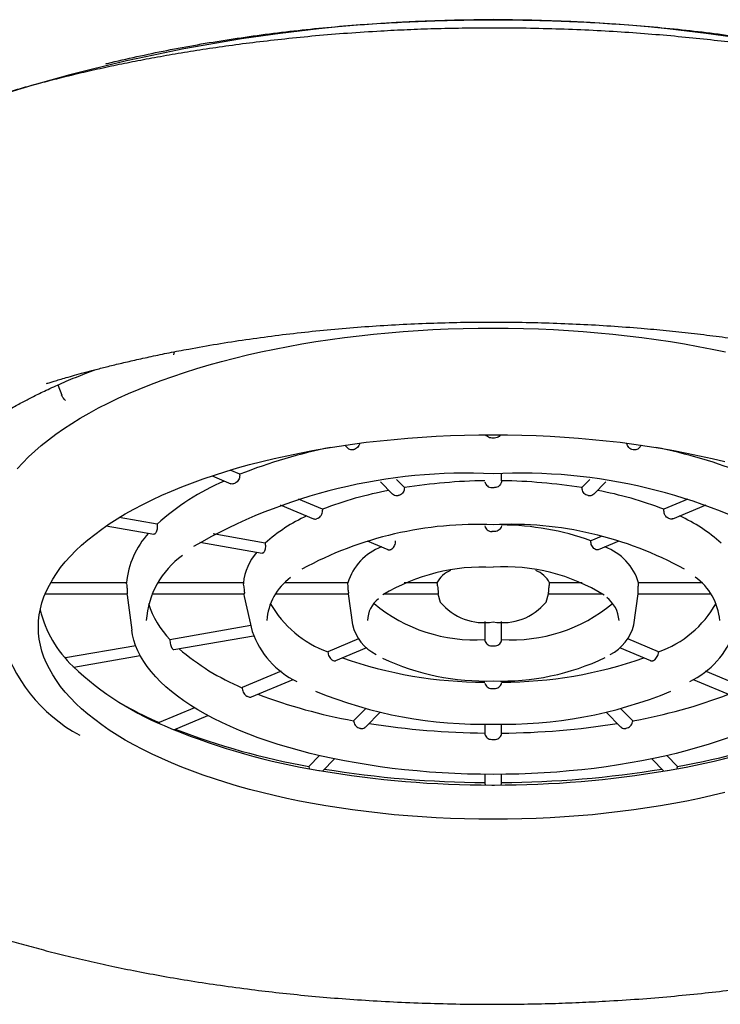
# Model space of a CAD drawing. Header units: millimetres. Extents: x 8 to 1191, y 12 to 1197.
# Tile 42 of 60: x 537 to 546, y 1109 to 1122. Entities that reach past the tile are written whole.
import ezdxf

# ---------------------------------------------------------------- set-up
doc = ezdxf.new("R2010")
doc.units = ezdxf.units.MM

msp = doc.modelspace()

# ---------------------------------------------------------------- linework, layer by layer
at = {"color": 7, "linetype": 'Continuous', "lineweight": 30}
for p, q in [((538.761, 1117.691), (538.772, 1117.736)), ((537.15, 1117.275), (537.204, 1117.134)), ((541.14, 1116.436), (541.181, 1116.394)), ((545.228, 1116.394), (545.269, 1116.436)), ((539.294, 1116.011), (539.554, 1115.9)), ((539.681, 1116.033), (539.545, 1116.09)), ((539.681, 1116.018), (539.681, 1116.033)), ((543.322, 1115.942), (543.322, 1116.039)), ((541.637, 1115.929), (541.805, 1115.758)), ((541.969, 1115.847), (541.86, 1115.959)), ((543.322, 1115.942), (543.319, 1115.928)), ((544.549, 1115.959), (544.439, 1115.847)), ((544.604, 1115.758), (544.772, 1115.929)), ((541.879, 1115.735), (541.884, 1115.736)), ((544.53, 1115.735), (544.525, 1115.736)), ((540.242, 1115.61), (540.707, 1115.413)), ((540.83, 1115.547), (540.497, 1115.688)), ((545.912, 1115.688), (545.579, 1115.547)), ((545.702, 1115.413), (546.167, 1115.61)), ((540.83, 1115.547), (540.83, 1115.532)), ((545.578, 1115.532), (545.579, 1115.547)), ((537.824, 1115.315), (538.483, 1115.2)), ((538.532, 1115.338), (538.004, 1115.431)), ((540.033, 1115.076), (539.308, 1115.203)), ((539.123, 1115.088), (539.99, 1114.936)), ((541.452, 1115.106), (541.738, 1114.985)), ((544.708, 1115.17), (544.563, 1115.109)), ((544.671, 1114.985), (544.957, 1115.106)), ((540.012, 1114.946), (540.009, 1114.943)), ((541.778, 1114.987), (541.782, 1114.988)), ((538.105, 1114.523), (537.048, 1114.523)), ((538.106, 1114.509), (538.105, 1114.523)), ((539.73, 1114.523), (538.541, 1114.523)), ((539.73, 1114.523), (539.732, 1114.509)), ((541.182, 1114.523), (540.308, 1114.523)), ((541.183, 1114.509), (541.182, 1114.523)), ((542.42, 1114.523), (541.967, 1114.523)), ((542.42, 1114.523), (542.424, 1114.509)), ((543.988, 1114.523), (543.985, 1114.509)), ((544.442, 1114.523), (543.988, 1114.523)), ((545.226, 1114.509), (545.227, 1114.523)), ((546.101, 1114.523), (545.227, 1114.523)), ((536.974, 1114.369), (538.114, 1114.369)), ((538.109, 1114.369), (538.112, 1114.35)), ((538.459, 1114.369), (539.746, 1114.369)), ((540.178, 1114.369), (541.19, 1114.369)), ((541.189, 1114.369), (541.247, 1113.942)), ((541.688, 1114.369), (542.437, 1114.369)), ((542.436, 1114.369), (542.469, 1114.256)), ((543.94, 1114.256), (543.973, 1114.369)), ((543.972, 1114.369), (544.721, 1114.369)), ((545.162, 1113.942), (545.22, 1114.369)), ((545.219, 1114.369), (546.231, 1114.369)), ((538.112, 1114.35), (538.177, 1113.868)), ((539.743, 1114.334), (539.853, 1113.847)), ((543.087, 1113.985), (543.087, 1113.736)), ((543.322, 1113.736), (543.322, 1113.985)), ((539.834, 1113.931), (538.708, 1113.733)), ((538.765, 1113.596), (539.869, 1113.789)), ((541.332, 1113.744), (540.906, 1113.563)), ((543.087, 1113.736), (543.09, 1113.722)), ((543.319, 1113.722), (543.322, 1113.736)), ((545.503, 1113.563), (545.077, 1113.744)), ((538.233, 1113.65), (537.254, 1113.479)), ((538.746, 1113.606), (538.748, 1113.604)), ((541.018, 1113.442), (541.446, 1113.623)), ((544.963, 1113.623), (545.391, 1113.442)), ((537.371, 1113.352), (538.296, 1113.514)), ((540.254, 1113.297), (539.711, 1113.067)), ((546.698, 1113.067), (546.155, 1113.297)), ((539.844, 1112.937), (540.422, 1113.182)), ((543.322, 1113.143), (543.322, 1113.162)), ((545.987, 1113.182), (546.565, 1112.937)), ((539.711, 1113.067), (539.713, 1113.053)), ((539.049, 1112.787), (538.561, 1112.581)), ((541.427, 1112.774), (541.263, 1112.607)), ((541.432, 1112.522), (541.631, 1112.725)), ((544.778, 1112.725), (544.977, 1112.522)), ((545.146, 1112.607), (544.982, 1112.774)), ((538.561, 1112.581), (538.563, 1112.572)), ((538.765, 1112.482), (539.234, 1112.68)), ((541.361, 1112.501), (541.355, 1112.502)), ((543.087, 1112.56), (543.087, 1112.435)), ((543.322, 1112.435), (543.322, 1112.56)), ((545.048, 1112.501), (545.054, 1112.502)), ((543.087, 1112.435), (543.09, 1112.422)), ((543.319, 1112.422), (543.322, 1112.435)), ((540.788, 1112.122), (540.641, 1111.972)), ((540.83, 1111.908), (540.996, 1112.077)), ((545.413, 1112.077), (545.579, 1111.908)), ((545.767, 1111.972), (545.62, 1112.122)), ((540.641, 1111.972), (540.647, 1111.941)), ((543.087, 1111.862), (543.087, 1111.748)), ((543.322, 1111.748), (543.322, 1111.862)), ((543.087, 1111.748), (543.09, 1111.735)), ((543.09, 1111.735), (543.098, 1111.713)), ((543.319, 1111.735), (543.322, 1111.748))]:
    msp.add_line(p, q, dxfattribs=at)
at = {"color": 7, "linetype": 'Continuous', "lineweight": 30, "flags": 128}
for points in [[(536.586, 1116.108), (536.661, 1116.191), (536.742, 1116.273), (536.828, 1116.354), (536.92, 1116.434), (537.018, 1116.512), (537.121, 1116.589), (537.229, 1116.665), (537.343, 1116.74), (537.462, 1116.813), (537.586, 1116.884), (537.715, 1116.954), (537.849, 1117.022), (537.988, 1117.089), (538.131, 1117.154), (538.279, 1117.217), (538.431, 1117.278), (538.587, 1117.337), (538.748, 1117.394), (538.912, 1117.449), (539.081, 1117.502), (539.252, 1117.553), (539.428, 1117.601), (539.607, 1117.648), (539.788, 1117.692), (539.973, 1117.734), (540.161, 1117.773), (540.352, 1117.81), (540.545, 1117.845), (540.74, 1117.877), (540.938, 1117.907), (541.137, 1117.934), (541.339, 1117.959), (541.542, 1117.981), (541.747, 1118.001), (541.952, 1118.018), (542.159, 1118.032), (542.367, 1118.044), (542.576, 1118.053), (542.785, 1118.06), (542.995, 1118.064), (543.204, 1118.065)], [(543.204, 1118.065), (543.414, 1118.064), (543.624, 1118.06), (543.833, 1118.053), (544.042, 1118.044), (544.25, 1118.032), (544.457, 1118.018), (544.662, 1118.001), (544.867, 1117.981), (545.07, 1117.959), (545.271, 1117.934), (545.471, 1117.907), (545.669, 1117.877), (545.864, 1117.845), (546.057, 1117.81), (546.248, 1117.773), (546.436, 1117.734)], [(543.204, 1111.237), (543.006, 1111.238), (542.807, 1111.242), (542.609, 1111.248), (542.412, 1111.258), (542.215, 1111.27), (542.019, 1111.284), (541.825, 1111.301), (541.632, 1111.321), (541.44, 1111.343), (541.25, 1111.367), (541.062, 1111.395), (540.876, 1111.424), (540.693, 1111.456), (540.511, 1111.491), (540.333, 1111.528), (540.157, 1111.567), (539.985, 1111.609), (539.815, 1111.653), (539.649, 1111.699), (539.487, 1111.747), (539.328, 1111.798), (539.173, 1111.85), (539.022, 1111.905), (538.875, 1111.961), (538.732, 1112.02), (538.594, 1112.08), (538.46, 1112.142), (538.331, 1112.206), (538.207, 1112.271), (538.087, 1112.338), (537.973, 1112.407), (537.864, 1112.477), (537.76, 1112.549), (537.662, 1112.622), (537.569, 1112.696), (537.481, 1112.772), (537.4, 1112.848), (537.324, 1112.926), (537.253, 1113.004), (537.189, 1113.084), (537.131, 1113.164), (537.078, 1113.245), (537.032, 1113.327), (536.992, 1113.409), (536.957, 1113.492), (536.929, 1113.575), (536.908, 1113.658), (536.892, 1113.742), (536.883, 1113.826), (536.879, 1113.91), (536.883, 1113.994), (536.892, 1114.078), (536.908, 1114.161), (536.929, 1114.245), (536.957, 1114.328), (536.992, 1114.411), (537.032, 1114.493), (537.078, 1114.574), (537.131, 1114.655), (537.189, 1114.736), (537.253, 1114.815), (537.324, 1114.894), (537.4, 1114.971), (537.481, 1115.048), (537.569, 1115.123), (537.662, 1115.197), (537.76, 1115.27), (537.864, 1115.342), (537.973, 1115.412), (538.087, 1115.481), (538.207, 1115.548), (538.331, 1115.614), (538.46, 1115.677), (538.594, 1115.74), (538.732, 1115.8), (538.875, 1115.858), (539.022, 1115.915), (539.173, 1115.969), (539.328, 1116.022), (539.487, 1116.072), (539.649, 1116.121), (539.815, 1116.167), (539.985, 1116.21), (540.157, 1116.252), (540.333, 1116.291), (540.511, 1116.328), (540.693, 1116.363), (540.876, 1116.395), (541.062, 1116.425), (541.25, 1116.452), (541.44, 1116.477), (541.632, 1116.499), (541.825, 1116.518), (542.019, 1116.535), (542.215, 1116.55), (542.412, 1116.562), (542.609, 1116.571), (542.807, 1116.577), (543.006, 1116.581), (543.204, 1116.583), (543.403, 1116.581), (543.602, 1116.577), (543.8, 1116.571), (543.997, 1116.562), (544.194, 1116.55), (544.39, 1116.535), (544.584, 1116.518), (544.777, 1116.499), (544.969, 1116.477), (545.159, 1116.452), (545.347, 1116.425), (545.533, 1116.395), (545.716, 1116.363), (545.898, 1116.328), (546.076, 1116.291), (546.252, 1116.252), (546.424, 1116.21)], [(541.26, 1116.373), (541.259, 1116.373), (541.258, 1116.373), (541.258, 1116.373), (541.257, 1116.373), (541.256, 1116.372), (541.256, 1116.372), (541.255, 1116.372), (541.254, 1116.372)], [(545.155, 1116.372), (545.154, 1116.372), (545.153, 1116.372), (545.153, 1116.372), (545.152, 1116.373), (545.151, 1116.373), (545.151, 1116.373), (545.15, 1116.373), (545.149, 1116.373)], [(539.736, 1114.369), (539.737, 1114.363), (539.743, 1114.334)], [(543.204, 1111.861), (543.027, 1111.862), (542.849, 1111.866), (542.672, 1111.873), (542.496, 1111.882), (542.32, 1111.894), (542.146, 1111.909), (541.973, 1111.926), (541.801, 1111.945), (541.631, 1111.968), (541.464, 1111.992), (541.298, 1112.02), (541.135, 1112.049), (540.974, 1112.081), (540.816, 1112.116), (540.661, 1112.152), (540.509, 1112.192), (540.361, 1112.233), (540.216, 1112.276), (540.075, 1112.322), (539.937, 1112.37), (539.804, 1112.42), (539.675, 1112.471), (539.551, 1112.525), (539.431, 1112.58), (539.315, 1112.637), (539.205, 1112.696), (539.099, 1112.757), (538.999, 1112.819), (538.904, 1112.882), (538.814, 1112.947), (538.73, 1113.013), (538.651, 1113.08), (538.578, 1113.149), (538.511, 1113.218), (538.449, 1113.289), (538.394, 1113.36), (538.344, 1113.432), (538.301, 1113.505), (538.263, 1113.579), (538.232, 1113.653), (538.207, 1113.727), (538.188, 1113.802), (538.177, 1113.868)], [(546.472, 1112.37), (546.334, 1112.322), (546.193, 1112.276), (546.048, 1112.233), (545.9, 1112.192), (545.748, 1112.152), (545.593, 1112.116), (545.435, 1112.081), (545.274, 1112.049), (545.111, 1112.02), (544.945, 1111.992), (544.778, 1111.968), (544.608, 1111.945), (544.436, 1111.926), (544.263, 1111.909), (544.089, 1111.894), (543.913, 1111.882), (543.737, 1111.873), (543.56, 1111.866), (543.382, 1111.862), (543.204, 1111.861)], [(540.781, 1111.916), (540.782, 1111.916), (540.783, 1111.916), (540.783, 1111.916), (540.784, 1111.916), (540.785, 1111.916), (540.785, 1111.916), (540.786, 1111.916), (540.787, 1111.915)], [(545.622, 1111.915), (545.623, 1111.916), (545.624, 1111.916), (545.624, 1111.916), (545.625, 1111.916), (545.626, 1111.916), (545.626, 1111.916), (545.627, 1111.916), (545.628, 1111.916)], [(546.424, 1111.609), (546.252, 1111.567), (546.076, 1111.528), (545.898, 1111.491), (545.716, 1111.456), (545.533, 1111.424), (545.347, 1111.395), (545.159, 1111.367), (544.969, 1111.343), (544.777, 1111.321), (544.584, 1111.301), (544.39, 1111.284), (544.194, 1111.27), (543.997, 1111.258), (543.8, 1111.248), (543.602, 1111.242), (543.403, 1111.238), (543.204, 1111.237)]]:
    msp.add_lwpolyline(points, dxfattribs=at)
at = {"color": 7, "linetype": 'Continuous', "lineweight": 30}
for centre, radius, start, end in [((543.205, 1099.409), 22.943, 68.3004, 111.7043), ((543.204, 1104.494), 12.042, 89.9226, 90.0774), ((542.427, 1109.072), 7.483, 101.4183, 111.5288), ((543.969, 1109.028), 7.529, 68.5022, 78.5507), ((542.837, 1108.46), 7.588, 87.2268, 120.0463), ((543.575, 1108.444), 7.605, 60.3483, 92.793), ((540.792, 1112.856), 3.357, 113.3164, 132.314), ((541.727, 1110.888), 5.448, 112.7784, 113.0412), ((543.186, 1108.158), 7.785, 90.7263, 98.9886), ((543.223, 1108.158), 7.785, 81.0114, 89.2737), ((542.723, 1110.631), 5.267, 100.5932, 111.0614), ((543.204, 1107.666), 8.18, 89.886, 90.114), ((543.686, 1110.631), 5.267, 68.9386, 79.4068), ((541.547, 1113.383), 2.271, 114.2907, 131.815), ((544.862, 1113.383), 2.271, 48.185, 65.7093), ((542.991, 1110.219), 5.117, 87.6057, 118.5572), ((542.201, 1112.01), 3.701, 112.7164, 113.1032), ((543.441, 1110.32), 5.017, 61.111, 92.7075), ((543.284, 1111.497), 3.832, 70.5074, 89.4364), ((544.208, 1112.01), 3.701, 66.8968, 67.2836), ((539.271, 1114.416), 1.172, 137.1693, 174.7396), ((539.908, 1113.831), 1.968, 135.5297, 135.6211), ((543.204, 1110.471), 4.766, 89.8043, 90.1957), ((539.613, 1113.908), 1.237, 126.2678, 175.74), ((540.514, 1114.435), 0.789, 139.3901, 173.6157), ((541.922, 1114.299), 0.773, 110.5625, 163.143), ((543.789, 1113.001), 2.156, 67.0316, 67.1487), ((544.487, 1114.299), 0.773, 16.857, 69.4375), ((543.059, 1112.061), 2.682, 86.8963, 121.1637), ((542.732, 1114.371), 0.346, 110.1252, 153.989), ((543.371, 1112.153), 2.593, 57.9616, 93.6759), ((543.657, 1114.348), 0.375, 27.7869, 68.0988), ((540.861, 1113.94), 0.809, 125.867, 175.755), ((545.543, 1113.939), 0.814, 4.3242, 54.8633), ((539.024, 1114.385), 0.909, 179.5664, 180.4336), ((540.365, 1114.385), 0.617, 179.3618, 180.6382), ((541.55, 1114.385), 0.36, 178.9046, 181.0954), ((542.574, 1114.385), 0.137, 177.1252, 182.8748), ((543.835, 1114.385), 0.137, 357.1252, 2.8748), ((544.859, 1114.385), 0.36, 358.9046, 1.0954), ((539.612, 1114.605), 1.255, 197.0304, 223.9383), ((541.415, 1114.983), 1.508, 209.637, 250.2419), ((541.874, 1113.978), 0.42, 129.4389, 176.9388), ((542.945, 1115.916), 2.185, 230.215, 273.7363), ((543.074, 1114.753), 0.783, 219.4013, 279.5885), ((543.335, 1114.753), 0.783, 260.4115, 320.5987), ((543.464, 1115.916), 2.185, 266.2637, 309.785), ((544.518, 1113.972), 0.438, 3.7674, 52.7688), ((545.007, 1114.966), 1.488, 289.4718, 330.6492), ((538.469, 1114.532), 1.611, 193.8064, 226.4862), ((540.997, 1114.241), 1.209, 199.0092, 244.3305), ((541.865, 1114.096), 0.637, 193.9562, 242.8899), ((544.541, 1114.097), 0.64, 296.7659, 345.9987), ((545.427, 1114.228), 1.191, 295.3662, 341.3507), ((538.516, 1114.372), 2.236, 195.2401, 241.6278), ((540.989, 1116.113), 3.304, 229.3099, 247.235), ((543.204, 1117.787), 4.141, 269.7748, 270.2252), ((542.29, 1116.55), 3.372, 247.0528, 247.1276), ((543.09, 1119.147), 6.004, 250.7205, 269.9683), ((543.102, 1116.576), 3.417, 245.166, 271.7167), ((543.316, 1116.517), 3.359, 268.0975, 295.5291), ((543.318, 1119.147), 6.004, 270.0317, 289.2795), ((544.119, 1116.55), 3.372, 292.8724, 292.9472), ((539.108, 1115.074), 2.446, 224.3878, 224.4613), ((540.255, 1116.423), 4.212, 226.6211, 248.6339), ((543.06, 1118.691), 6.133, 247.6883, 271.352), ((543.204, 1120.508), 7.453, 269.8749, 270.1251), ((543.349, 1118.691), 6.133, 268.6481, 292.3102), ((541.803, 1117.701), 5.165, 246.9516, 247.2288), ((542.565, 1119.902), 7.41, 249.1873, 259.882), ((543.857, 1119.855), 7.363, 280.0831, 290.8476), ((540.889, 1117.924), 5.828, 241.3685, 246.4554), ((541.368, 1118.732), 6.77, 246.9845, 247.1959), ((542.343, 1121.364), 9.576, 247.9187, 260.6122), ((542.358, 1121.746), 9.923, 248.8792, 260.0376), ((543.181, 1123.254), 10.819, 260.9494, 269.505), ((543.23, 1123.231), 10.797, 270.4861, 279.0596), ((544.066, 1121.364), 9.576, 279.3878, 292.0813), ((544.094, 1121.589), 9.762, 279.8696, 291.2135), ((543.204, 1123.763), 11.417, 269.9183, 270.0817), ((543.173, 1125.845), 14.132, 260.2767, 270.0599), ((543.175, 1126.226), 14.478, 260.7856, 269.6524), ((543.236, 1125.845), 14.132, 269.9401, 279.7233), ((543.24, 1126.149), 14.401, 270.324, 279.238), ((543.204, 1126.679), 14.966, 269.9377, 270.0623)]:
    msp.add_arc(centre, radius, start, end, dxfattribs=at)
for points, knots in [([(537.815, 1121.737), (537.824, 1121.74), (537.965, 1121.776), (538.248, 1121.839), (538.664, 1121.927), (539.092, 1122.006), (539.53, 1122.078), (539.978, 1122.142), (540.432, 1122.198), (540.892, 1122.245), (541.353, 1122.284), (541.815, 1122.313), (542.277, 1122.334), (542.74, 1122.347), (543.207, 1122.351), (543.677, 1122.347), (544.149, 1122.334), (544.619, 1122.312), (545.087, 1122.281), (545.548, 1122.242), (546.001, 1122.195), (546.447, 1122.14), (546.887, 1122.077), (547.322, 1122.005), (547.753, 1121.925), (548.176, 1121.836), (548.457, 1121.773), (548.594, 1121.738), (548.597, 1121.737)], [0, 0, 0, 0, 0.002809, 0.0439212, 0.0850335, 0.1261458, 0.1680054, 0.2098651, 0.2517247, 0.2935843, 0.335444, 0.3765562, 0.4176685, 0.4587808, 0.499893, 0.5417527, 0.5836123, 0.625472, 0.6673316, 0.7091912, 0.7503035, 0.7914158, 0.832528, 0.8736403, 0.9154999, 0.9573596, 0.9992192, 1, 1, 1, 1]), ([(555.204, 1116.991), (555.204, 1117.008), (555.204, 1117.043), (555.202, 1117.095), (555.199, 1117.15), (555.194, 1117.21), (555.188, 1117.27), (555.181, 1117.329), (555.171, 1117.389), (555.161, 1117.449), (555.149, 1117.506), (555.137, 1117.559), (555.123, 1117.613), (555.107, 1117.672), (555.088, 1117.736), (555.065, 1117.805), (555.037, 1117.881), (555.005, 1117.962), (554.97, 1118.043), (554.931, 1118.127), (554.888, 1118.21), (554.841, 1118.296), (554.792, 1118.38), (554.743, 1118.458), (554.695, 1118.53), (554.651, 1118.593), (554.608, 1118.652), (554.567, 1118.705), (554.53, 1118.753), (554.496, 1118.795), (554.465, 1118.832), (554.435, 1118.868), (554.403, 1118.905), (554.367, 1118.945), (554.33, 1118.986), (554.291, 1119.029), (554.247, 1119.074), (554.196, 1119.126), (554.136, 1119.185), (554.078, 1119.24), (554.023, 1119.291), (553.975, 1119.335), (553.929, 1119.375), (553.885, 1119.413), (553.847, 1119.445), (553.815, 1119.472), (553.791, 1119.491), (553.77, 1119.509), (553.742, 1119.531), (553.704, 1119.561), (553.654, 1119.601), (553.558, 1119.674), (553.417, 1119.777), (553.237, 1119.899), (553.06, 1120.013), (552.883, 1120.121), (552.695, 1120.23), (552.534, 1120.318), (552.406, 1120.385), (552.316, 1120.431), (552.223, 1120.477), (552.128, 1120.523), (552.04, 1120.565), (551.962, 1120.602), (551.898, 1120.631), (551.843, 1120.656), (551.797, 1120.676), (551.76, 1120.693), (551.729, 1120.706), (551.701, 1120.718), (551.668, 1120.732), (551.627, 1120.75), (551.575, 1120.772), (551.513, 1120.798), (551.435, 1120.83), (551.343, 1120.867), (551.241, 1120.907), (551.137, 1120.947), (550.945, 1121.02), (550.662, 1121.12), (550.318, 1121.233), (550.01, 1121.327), (549.736, 1121.406), (549.452, 1121.483), (549.152, 1121.559), (548.836, 1121.634), (548.504, 1121.707), (548.158, 1121.777), (547.791, 1121.846), (547.402, 1121.911), (546.993, 1121.974), (546.583, 1122.029), (546.176, 1122.076), (545.774, 1122.117), (545.357, 1122.153), (544.924, 1122.184), (544.477, 1122.208), (544.015, 1122.225), (543.574, 1122.234), (543.159, 1122.236), (542.773, 1122.233), (542.389, 1122.225), (542.013, 1122.211), (541.61, 1122.191), (541.185, 1122.163), (540.739, 1122.127), (540.316, 1122.085), (539.914, 1122.039), (539.534, 1121.99), (539.172, 1121.937), (538.827, 1121.882), (538.5, 1121.824), (538.19, 1121.765), (537.887, 1121.703), (537.59, 1121.638), (537.303, 1121.57), (537.036, 1121.503), (536.788, 1121.438), (536.555, 1121.372), (536.329, 1121.306), (536.099, 1121.235), (535.862, 1121.158), (535.619, 1121.075), (535.418, 1121.002), (535.26, 1120.943), (535.149, 1120.9), (535.048, 1120.86), (534.962, 1120.825), (534.896, 1120.798), (534.847, 1120.778), (534.809, 1120.762), (534.768, 1120.744), (534.718, 1120.723), (534.661, 1120.698), (534.595, 1120.669), (534.518, 1120.634), (534.43, 1120.594), (534.334, 1120.549), (534.236, 1120.501), (534.138, 1120.453), (534.016, 1120.391), (533.871, 1120.315), (533.705, 1120.224), (533.543, 1120.131), (533.386, 1120.036), (533.241, 1119.944), (533.11, 1119.858), (532.994, 1119.777), (532.901, 1119.711), (532.83, 1119.657), (532.778, 1119.618), (532.733, 1119.583), (532.699, 1119.556), (532.674, 1119.537), (532.654, 1119.521), (532.632, 1119.503), (532.606, 1119.481), (532.569, 1119.451), (532.523, 1119.412), (532.465, 1119.362), (532.362, 1119.27), (532.219, 1119.135), (532.084, 1118.994), (531.988, 1118.885), (531.928, 1118.814), (531.874, 1118.748), (531.826, 1118.684), (531.781, 1118.624), (531.737, 1118.563), (531.694, 1118.5), (531.65, 1118.432), (531.605, 1118.359), (531.557, 1118.277), (531.509, 1118.188), (531.463, 1118.095), (531.422, 1118.006), (531.387, 1117.92), (531.354, 1117.835), (531.331, 1117.767), (531.315, 1117.717), (531.306, 1117.685), (531.297, 1117.655), (531.289, 1117.627), (531.283, 1117.601), (531.276, 1117.576), (531.27, 1117.551), (531.263, 1117.519), (531.254, 1117.477), (531.243, 1117.423), (531.232, 1117.357), (531.222, 1117.281), (531.213, 1117.194), (531.206, 1117.1), (531.205, 1117.035), (531.205, 1117.002)], [0, 0, 0, 0, 0.002334, 0.005026, 0.008079, 0.011495, 0.015255, 0.018882, 0.02218, 0.026179, 0.029558, 0.032508, 0.035614, 0.038985, 0.042625, 0.046664, 0.051105, 0.05595, 0.060892, 0.065509, 0.07081, 0.075898, 0.081018, 0.086171, 0.090242, 0.09426, 0.097948, 0.101278, 0.104306, 0.106962, 0.109247, 0.1114, 0.113767, 0.116352, 0.119154, 0.121705, 0.124692, 0.128116, 0.131977, 0.136274, 0.139181, 0.142238, 0.145046, 0.147449, 0.149892, 0.1517, 0.152874, 0.153942, 0.155309, 0.15755, 0.160303, 0.163567, 0.173043, 0.182251, 0.190385, 0.198372, 0.206722, 0.215527, 0.219177, 0.222899, 0.226695, 0.230563, 0.234402, 0.237249, 0.23974, 0.241873, 0.243648, 0.245067, 0.246129, 0.247116, 0.248304, 0.249869, 0.251811, 0.254131, 0.256828, 0.260471, 0.26424, 0.267982, 0.2717, 0.284771, 0.297522, 0.306434, 0.315183, 0.324041, 0.333405, 0.343278, 0.353098, 0.363373, 0.374106, 0.385295, 0.396941, 0.409043, 0.41978, 0.430853, 0.442262, 0.454006, 0.466086, 0.478502, 0.491254, 0.501487, 0.511919, 0.522266, 0.532373, 0.54224, 0.554798, 0.566946, 0.578682, 0.589719, 0.600366, 0.610623, 0.620491, 0.629968, 0.639056, 0.647754, 0.657033, 0.665823, 0.674124, 0.681936, 0.689259, 0.696494, 0.704014, 0.71203, 0.720346, 0.728963, 0.73313, 0.737263, 0.740943, 0.744125, 0.746808, 0.748281, 0.749579, 0.751099, 0.752954, 0.755143, 0.757668, 0.760527, 0.764059, 0.767951, 0.771909, 0.775877, 0.779856, 0.78699, 0.794159, 0.801363, 0.808603, 0.815708, 0.821937, 0.827772, 0.833212, 0.836233, 0.839113, 0.841599, 0.843549, 0.844722, 0.845668, 0.846871, 0.848383, 0.850205, 0.853058, 0.856442, 0.860346, 0.871741, 0.883415, 0.888078, 0.892728, 0.896982, 0.900769, 0.904668, 0.908332, 0.912217, 0.916338, 0.920771, 0.925525, 0.931282, 0.936894, 0.942188, 0.947173, 0.952101, 0.957094, 0.958982, 0.960813, 0.962542, 0.964169, 0.965693, 0.967115, 0.968472, 0.97018, 0.972703, 0.975835, 0.979576, 0.983925, 0.988884, 0.994452, 1, 1, 1, 1]), ([(536.993, 1117.294), (537, 1117.296), (537.016, 1117.301), (537.051, 1117.312), (537.105, 1117.328), (537.18, 1117.351), (537.273, 1117.378), (537.387, 1117.41), (537.518, 1117.447), (537.667, 1117.486), (537.834, 1117.529), (538.02, 1117.574), (538.226, 1117.622), (538.454, 1117.672), (538.703, 1117.724), (539.008, 1117.782), (539.363, 1117.844), (539.764, 1117.906), (540.171, 1117.962), (540.583, 1118.01), (541, 1118.051), (541.42, 1118.086), (541.844, 1118.113), (542.27, 1118.132), (542.698, 1118.145), (543.127, 1118.15), (543.556, 1118.147), (543.985, 1118.137), (544.413, 1118.12), (544.839, 1118.096), (545.239, 1118.066), (545.612, 1118.032), (545.96, 1117.995), (546.304, 1117.953), (546.645, 1117.906), (546.98, 1117.855), (547.289, 1117.802), (547.566, 1117.751), (547.809, 1117.703), (548.033, 1117.655), (548.24, 1117.609), (548.429, 1117.565), (548.601, 1117.522), (548.764, 1117.48), (548.916, 1117.44), (549.055, 1117.401), (549.174, 1117.367), (549.272, 1117.338), (549.351, 1117.314), (549.396, 1117.3), (549.416, 1117.294)], [0, 0, 0, 0, 0.0019752, 0.0051184, 0.0104413, 0.0174602, 0.0261778, 0.0365956, 0.0487146, 0.0618391, 0.0765079, 0.0927216, 0.1104803, 0.1297841, 0.1506329, 0.1730022, 0.205058, 0.2371294, 0.269216, 0.3013175, 0.3334337, 0.3655641, 0.3977086, 0.4298667, 0.4620382, 0.4942229, 0.5264203, 0.5586302, 0.5908522, 0.6230861, 0.6553315, 0.6822119, 0.7090999, 0.7359953, 0.762898, 0.7898078, 0.8163438, 0.8377882, 0.8579509, 0.876832, 0.8944313, 0.9107489, 0.925785, 0.9395397, 0.9539681, 0.9666538, 0.9775981, 0.9868023, 0.9942686, 1, 1, 1, 1]), ([(535.054, 1115.208), (535.055, 1115.219), (535.055, 1115.241), (535.056, 1115.273), (535.058, 1115.3), (535.061, 1115.324), (535.064, 1115.352), (535.069, 1115.382), (535.075, 1115.414), (535.081, 1115.446), (535.09, 1115.483), (535.101, 1115.522), (535.114, 1115.562), (535.129, 1115.604), (535.146, 1115.647), (535.163, 1115.687), (535.181, 1115.724), (535.197, 1115.756), (535.213, 1115.786), (535.227, 1115.811), (535.24, 1115.834), (535.254, 1115.858), (535.272, 1115.888), (535.294, 1115.921), (535.318, 1115.957), (535.344, 1115.992), (535.369, 1116.026), (535.394, 1116.057), (535.416, 1116.086), (535.437, 1116.11), (535.456, 1116.133), (535.476, 1116.155), (535.497, 1116.179), (535.521, 1116.205), (535.55, 1116.237), (535.587, 1116.274), (535.634, 1116.32), (535.689, 1116.372), (535.754, 1116.43), (535.829, 1116.493), (535.91, 1116.558), (535.992, 1116.62), (536.072, 1116.678), (536.147, 1116.73), (536.22, 1116.778), (536.296, 1116.827), (536.378, 1116.877), (536.463, 1116.927), (536.546, 1116.975), (536.626, 1117.019), (536.701, 1117.059), (536.776, 1117.097), (536.855, 1117.137), (536.943, 1117.18), (537.041, 1117.226), (537.149, 1117.275), (537.269, 1117.327), (537.397, 1117.38), (537.535, 1117.435), (537.631, 1117.471), (537.68, 1117.489)], [0, 0, 0, 0, 0.018131, 0.033855, 0.047173, 0.058086, 0.066648, 0.081439, 0.095307, 0.111375, 0.128039, 0.146359, 0.164413, 0.183183, 0.202138, 0.221862, 0.23575, 0.250675, 0.263942, 0.274741, 0.28307, 0.293305, 0.305589, 0.319925, 0.335209, 0.349994, 0.364271, 0.37784, 0.389679, 0.399645, 0.408302, 0.4175, 0.427384, 0.437955, 0.449213, 0.465847, 0.484478, 0.505382, 0.528565, 0.556244, 0.583348, 0.60932, 0.633323, 0.655183, 0.67521, 0.695192, 0.717447, 0.73952, 0.76003, 0.778887, 0.79678, 0.812647, 0.830261, 0.849624, 0.870737, 0.8936, 0.918215, 0.944582, 0.971091, 1, 1, 1, 1]), ([(537.258, 1117.057), (537.244, 1117.071), (537.219, 1117.095), (537.206, 1117.122), (537.2, 1117.133)], [0, 0, 0, 0, 0.5864623, 1, 1, 1, 1]), ([(543.188, 1116.536), (543.177, 1116.537), (543.154, 1116.539), (543.126, 1116.556), (543.108, 1116.571), (543.103, 1116.581), (543.103, 1116.582)], [0, 0, 0, 0, 0.329285, 0.65855, 0.988433, 1, 1, 1, 1]), ([(543.305, 1116.581), (543.299, 1116.574), (543.287, 1116.557), (543.258, 1116.541), (543.235, 1116.536), (543.222, 1116.536), (543.221, 1116.536)], [0, 0, 0, 0, 0.292343, 0.626232, 0.958324, 1, 1, 1, 1]), ([(541.345, 1116.463), (541.345, 1116.459), (541.343, 1116.443), (541.329, 1116.418), (541.306, 1116.393), (541.281, 1116.378), (541.265, 1116.374), (541.26, 1116.373)], [0, 0, 0, 0, 0.112671, 0.363652, 0.613561, 0.861965, 1, 1, 1, 1]), ([(545.149, 1116.373), (545.139, 1116.376), (545.119, 1116.382), (545.092, 1116.403), (545.072, 1116.43), (545.063, 1116.452), (545.063, 1116.463), (545.063, 1116.464)], [0, 0, 0, 0, 0.246445, 0.492873, 0.739804, 0.98799, 1, 1, 1, 1]), ([(541.254, 1116.372), (541.244, 1116.371), (541.223, 1116.37), (541.198, 1116.379), (541.187, 1116.391), (541.182, 1116.395)], [0, 0, 0, 0, 0.379632, 0.759238, 1, 1, 1, 1]), ([(545.227, 1116.394), (545.227, 1116.394), (545.221, 1116.385), (545.202, 1116.376), (545.177, 1116.369), (545.161, 1116.371), (545.155, 1116.372)], [0, 0, 0, 0, 0.022837, 0.406592, 0.788037, 1, 1, 1, 1]), ([(539.681, 1116.018), (539.679, 1116.007), (539.677, 1115.984), (539.663, 1115.953), (539.644, 1115.927), (539.627, 1115.916), (539.618, 1115.912), (539.617, 1115.911)], [0, 0, 0, 0, 0.243296, 0.486637, 0.728853, 0.969767, 1, 1, 1, 1]), ([(539.594, 1115.901), (539.586, 1115.899), (539.572, 1115.894), (539.56, 1115.899), (539.555, 1115.902)], [0, 0, 0, 0, 0.5755441, 1, 1, 1, 1]), ([(543.09, 1115.928), (543.093, 1115.917), (543.099, 1115.895), (543.122, 1115.869), (543.152, 1115.85), (543.176, 1115.848), (543.188, 1115.847)], [0, 0, 0, 0, 0.245955, 0.492036, 0.734933, 1, 1, 1, 1]), ([(543.319, 1115.928), (543.316, 1115.917), (543.31, 1115.895), (543.287, 1115.869), (543.257, 1115.85), (543.233, 1115.848), (543.221, 1115.847)], [0, 0, 0, 0, 0.245955, 0.492036, 0.734933, 1, 1, 1, 1]), ([(541.879, 1115.735), (541.869, 1115.734), (541.848, 1115.733), (541.822, 1115.742), (541.81, 1115.754), (541.806, 1115.759)], [0, 0, 0, 0, 0.375769, 0.751463, 1, 1, 1, 1]), ([(541.969, 1115.847), (541.969, 1115.836), (541.968, 1115.813), (541.953, 1115.781), (541.93, 1115.755), (541.905, 1115.741), (541.89, 1115.737), (541.884, 1115.736)], [0, 0, 0, 0, 0.223619, 0.447338, 0.668411, 0.885731, 1, 1, 1, 1]), ([(544.525, 1115.736), (544.515, 1115.739), (544.494, 1115.744), (544.468, 1115.766), (544.449, 1115.793), (544.44, 1115.822), (544.44, 1115.84), (544.439, 1115.847)], [0, 0, 0, 0, 0.214252, 0.428461, 0.643935, 0.862532, 1, 1, 1, 1]), ([(544.604, 1115.758), (544.603, 1115.758), (544.597, 1115.748), (544.577, 1115.738), (544.552, 1115.732), (544.536, 1115.734), (544.53, 1115.735)], [0, 0, 0, 0, 0.03074, 0.418458, 0.799594, 1, 1, 1, 1]), ([(540.771, 1115.423), (540.779, 1115.428), (540.795, 1115.436), (540.814, 1115.461), (540.827, 1115.492), (540.83, 1115.517), (540.83, 1115.53), (540.83, 1115.532)], [0, 0, 0, 0, 0.237196, 0.474349, 0.712808, 0.954665, 1, 1, 1, 1]), ([(545.638, 1115.423), (545.63, 1115.428), (545.614, 1115.436), (545.595, 1115.461), (545.582, 1115.492), (545.579, 1115.517), (545.578, 1115.53), (545.578, 1115.532)], [0, 0, 0, 0, 0.237196, 0.474349, 0.712808, 0.954665, 1, 1, 1, 1]), ([(538.532, 1115.338), (538.533, 1115.327), (538.534, 1115.306), (538.53, 1115.271), (538.522, 1115.241), (538.513, 1115.22), (538.506, 1115.212), (538.504, 1115.21)], [0, 0, 0, 0, 0.220457, 0.440951, 0.660503, 0.878733, 1, 1, 1, 1]), ([(540.708, 1115.414), (540.713, 1115.412), (540.725, 1115.406), (540.739, 1115.411), (540.748, 1115.414)], [0, 0, 0, 0, 0.362478, 1, 1, 1, 1]), ([(543.09, 1115.314), (543.093, 1115.304), (543.099, 1115.283), (543.121, 1115.258), (543.15, 1115.242), (543.174, 1115.237), (543.187, 1115.237), (543.188, 1115.237)], [0, 0, 0, 0, 0.242504, 0.485051, 0.726617, 0.967569, 1, 1, 1, 1]), ([(543.319, 1115.314), (543.316, 1115.304), (543.31, 1115.283), (543.288, 1115.258), (543.259, 1115.242), (543.235, 1115.237), (543.222, 1115.237), (543.221, 1115.237)], [0, 0, 0, 0, 0.242504, 0.485051, 0.726617, 0.967569, 1, 1, 1, 1]), ([(545.701, 1115.414), (545.696, 1115.412), (545.684, 1115.406), (545.67, 1115.411), (545.661, 1115.414)], [0, 0, 0, 0, 0.3624785, 1, 1, 1, 1]), ([(538.501, 1115.207), (538.497, 1115.204), (538.491, 1115.198), (538.485, 1115.2), (538.483, 1115.201)], [0, 0, 0, 0, 0.71866, 1, 1, 1, 1]), ([(540.033, 1115.076), (540.034, 1115.064), (540.038, 1115.042), (540.036, 1115.007), (540.029, 1114.976), (540.02, 1114.956), (540.014, 1114.948), (540.012, 1114.946)], [0, 0, 0, 0, 0.223619, 0.447338, 0.668411, 0.885731, 1, 1, 1, 1]), ([(541.782, 1114.988), (541.79, 1114.993), (541.806, 1115.001), (541.826, 1115.026), (541.841, 1115.057), (541.847, 1115.085), (541.846, 1115.103), (541.846, 1115.109)], [0, 0, 0, 0, 0.217667, 0.435331, 0.653109, 0.871402, 1, 1, 1, 1]), ([(544.627, 1114.988), (544.619, 1114.993), (544.603, 1115.001), (544.583, 1115.026), (544.568, 1115.057), (544.562, 1115.085), (544.563, 1115.103), (544.563, 1115.109)], [0, 0, 0, 0, 0.217667, 0.435331, 0.653109, 0.871402, 1, 1, 1, 1]), ([(540.009, 1114.943), (540.005, 1114.94), (539.999, 1114.934), (539.992, 1114.937), (539.99, 1114.937)], [0, 0, 0, 0, 0.712471, 1, 1, 1, 1]), ([(541.739, 1114.986), (541.74, 1114.985), (541.747, 1114.98), (541.761, 1114.981), (541.774, 1114.985), (541.778, 1114.987)], [0, 0, 0, 0, 0.09598, 0.673741, 1, 1, 1, 1]), ([(544.67, 1114.986), (544.669, 1114.985), (544.662, 1114.98), (544.648, 1114.981), (544.635, 1114.985), (544.631, 1114.987)], [0, 0, 0, 0, 0.09598, 0.673741, 1, 1, 1, 1]), ([(538.106, 1114.509), (538.108, 1114.497), (538.11, 1114.475), (538.113, 1114.442), (538.115, 1114.413), (538.115, 1114.398), (538.115, 1114.393), (538.115, 1114.392)], [0, 0, 0, 0, 0.243296, 0.486637, 0.728853, 0.969767, 1, 1, 1, 1]), ([(539.747, 1114.392), (539.747, 1114.398), (539.747, 1114.409), (539.744, 1114.437), (539.74, 1114.469), (539.735, 1114.494), (539.733, 1114.507), (539.732, 1114.509)], [0, 0, 0, 0, 0.2371962, 0.4743486, 0.7128081, 0.9546646, 1, 1, 1, 1]), ([(541.19, 1114.392), (541.19, 1114.398), (541.19, 1114.41), (541.189, 1114.438), (541.187, 1114.47), (541.185, 1114.495), (541.184, 1114.507), (541.183, 1114.509)], [0, 0, 0, 0, 0.240846, 0.481692, 0.722581, 0.963954, 1, 1, 1, 1]), ([(542.424, 1114.509), (542.426, 1114.498), (542.431, 1114.476), (542.435, 1114.442), (542.437, 1114.414), (542.438, 1114.399), (542.437, 1114.393), (542.437, 1114.392)], [0, 0, 0, 0, 0.243135, 0.486464, 0.725627, 0.963124, 1, 1, 1, 1]), ([(543.985, 1114.509), (543.983, 1114.498), (543.978, 1114.476), (543.974, 1114.442), (543.972, 1114.414), (543.971, 1114.399), (543.972, 1114.393), (543.972, 1114.392)], [0, 0, 0, 0, 0.243135, 0.486464, 0.725627, 0.963124, 1, 1, 1, 1]), ([(545.219, 1114.392), (545.219, 1114.398), (545.219, 1114.41), (545.22, 1114.438), (545.222, 1114.47), (545.224, 1114.495), (545.225, 1114.507), (545.226, 1114.509)], [0, 0, 0, 0, 0.240846, 0.481692, 0.722581, 0.963954, 1, 1, 1, 1]), ([(538.115, 1114.379), (538.115, 1114.374), (538.115, 1114.369), (538.114, 1114.37), (538.114, 1114.37)], [0, 0, 0, 0, 0.770011, 1, 1, 1, 1]), ([(539.746, 1114.37), (539.746, 1114.37), (539.747, 1114.368), (539.747, 1114.374), (539.747, 1114.379)], [0, 0, 0, 0, 0.146481, 1, 1, 1, 1]), ([(541.19, 1114.37), (541.19, 1114.37), (541.19, 1114.368), (541.19, 1114.373), (541.19, 1114.378), (541.19, 1114.379)], [0, 0, 0, 0, 0.124747, 0.89617, 1, 1, 1, 1]), ([(542.437, 1114.379), (542.437, 1114.374), (542.438, 1114.369), (542.437, 1114.37), (542.437, 1114.37)], [0, 0, 0, 0, 0.765578, 1, 1, 1, 1]), ([(543.972, 1114.379), (543.971, 1114.374), (543.971, 1114.369), (543.972, 1114.37), (543.972, 1114.37)], [0, 0, 0, 0, 0.7655776, 1, 1, 1, 1]), ([(545.219, 1114.37), (545.219, 1114.37), (545.219, 1114.368), (545.219, 1114.373), (545.219, 1114.378), (545.219, 1114.379)], [0, 0, 0, 0, 0.124747, 0.89617, 1, 1, 1, 1]), ([(531.204, 1113.91), (531.205, 1113.893), (531.205, 1113.858), (531.207, 1113.806), (531.21, 1113.75), (531.215, 1113.691), (531.221, 1113.631), (531.228, 1113.572), (531.238, 1113.511), (531.248, 1113.452), (531.26, 1113.394), (531.272, 1113.341), (531.286, 1113.288), (531.302, 1113.229), (531.321, 1113.165), (531.344, 1113.095), (531.371, 1113.019), (531.404, 1112.939), (531.439, 1112.857), (531.478, 1112.774), (531.521, 1112.691), (531.568, 1112.605), (531.617, 1112.521), (531.666, 1112.443), (531.714, 1112.371), (531.758, 1112.308), (531.801, 1112.249), (531.842, 1112.195), (531.879, 1112.148), (531.913, 1112.106), (531.944, 1112.068), (531.974, 1112.033), (532.006, 1111.996), (532.041, 1111.956), (532.079, 1111.915), (532.118, 1111.872), (532.162, 1111.826), (532.213, 1111.774), (532.272, 1111.716), (532.331, 1111.661), (532.386, 1111.61), (532.434, 1111.566), (532.48, 1111.526), (532.524, 1111.488), (532.562, 1111.456), (532.594, 1111.429), (532.618, 1111.41), (532.639, 1111.392), (532.667, 1111.37), (532.705, 1111.339), (532.755, 1111.3), (532.851, 1111.227), (532.992, 1111.124), (533.172, 1111.001), (533.349, 1110.888), (533.526, 1110.78), (533.714, 1110.671), (533.875, 1110.583), (534.003, 1110.516), (534.093, 1110.47), (534.186, 1110.424), (534.281, 1110.377), (534.369, 1110.335), (534.447, 1110.299), (534.511, 1110.27), (534.566, 1110.245), (534.612, 1110.224), (534.649, 1110.208), (534.68, 1110.195), (534.708, 1110.183), (534.741, 1110.168), (534.782, 1110.151), (534.834, 1110.129), (534.896, 1110.103), (534.974, 1110.071), (535.066, 1110.034), (535.168, 1109.993), (535.272, 1109.953), (535.464, 1109.881), (535.747, 1109.78), (536.091, 1109.668), (536.399, 1109.574), (536.673, 1109.495), (536.956, 1109.418), (537.257, 1109.342), (537.573, 1109.267), (537.905, 1109.194), (538.251, 1109.123), (538.618, 1109.055), (539.007, 1108.989), (539.416, 1108.927), (539.826, 1108.872), (540.232, 1108.824), (540.635, 1108.783), (541.052, 1108.747), (541.485, 1108.717), (541.932, 1108.693), (542.394, 1108.676), (542.834, 1108.667), (543.25, 1108.664), (543.636, 1108.668), (544.02, 1108.676), (544.396, 1108.69), (544.799, 1108.71), (545.224, 1108.737), (545.67, 1108.774), (546.093, 1108.815), (546.495, 1108.861), (546.875, 1108.911), (547.237, 1108.964), (547.582, 1109.019), (547.909, 1109.077), (548.219, 1109.136), (548.522, 1109.198), (548.818, 1109.263), (549.106, 1109.331), (549.373, 1109.398), (549.621, 1109.463), (549.854, 1109.528), (550.08, 1109.595), (550.31, 1109.666), (550.547, 1109.743), (550.79, 1109.826), (550.991, 1109.898), (551.149, 1109.958), (551.26, 1110.001), (551.361, 1110.041), (551.447, 1110.076), (551.513, 1110.103), (551.562, 1110.123), (551.6, 1110.139), (551.641, 1110.157), (551.691, 1110.178), (551.748, 1110.203), (551.814, 1110.232), (551.891, 1110.267), (551.979, 1110.307), (552.075, 1110.352), (552.173, 1110.399), (552.271, 1110.448), (552.393, 1110.509), (552.538, 1110.585), (552.704, 1110.677), (552.866, 1110.77), (553.023, 1110.864), (553.168, 1110.956), (553.299, 1111.043), (553.415, 1111.124), (553.507, 1111.19), (553.579, 1111.243), (553.631, 1111.283), (553.676, 1111.318), (553.71, 1111.344), (553.735, 1111.364), (553.755, 1111.38), (553.777, 1111.398), (553.803, 1111.419), (553.84, 1111.449), (553.886, 1111.489), (553.944, 1111.538), (554.047, 1111.631), (554.19, 1111.766), (554.325, 1111.907), (554.421, 1112.016), (554.481, 1112.087), (554.534, 1112.153), (554.583, 1112.216), (554.628, 1112.277), (554.672, 1112.338), (554.715, 1112.401), (554.759, 1112.469), (554.804, 1112.541), (554.852, 1112.623), (554.9, 1112.713), (554.946, 1112.806), (554.987, 1112.895), (555.022, 1112.98), (555.055, 1113.065), (555.078, 1113.133), (555.094, 1113.184), (555.103, 1113.216), (555.112, 1113.246), (555.12, 1113.274), (555.126, 1113.3), (555.133, 1113.325), (555.139, 1113.35), (555.146, 1113.382), (555.155, 1113.424), (555.166, 1113.478), (555.177, 1113.543), (555.187, 1113.619), (555.196, 1113.706), (555.203, 1113.804), (555.204, 1113.873), (555.204, 1113.91)], [0, 0, 0, 0, 0.0023329, 0.0050229, 0.0080738, 0.0114881, 0.0152459, 0.0188701, 0.0221662, 0.0261629, 0.0295395, 0.0324875, 0.0355913, 0.0389609, 0.0425981, 0.0466342, 0.0510733, 0.0559149, 0.0608536, 0.0654677, 0.0707651, 0.0758502, 0.0809675, 0.0861169, 0.0901854, 0.0942012, 0.0978864, 0.1012138, 0.1042405, 0.1068952, 0.1091779, 0.1113297, 0.1136958, 0.1162788, 0.1190792, 0.1216281, 0.1246137, 0.1280358, 0.1318941, 0.1361884, 0.1390935, 0.1421486, 0.1449546, 0.1473565, 0.1497982, 0.1516045, 0.1527779, 0.1538454, 0.1552113, 0.157451, 0.1602021, 0.1634644, 0.1729345, 0.1821363, 0.1902654, 0.1982471, 0.2065915, 0.2153913, 0.2190387, 0.2227589, 0.2265519, 0.2304176, 0.2342544, 0.2371001, 0.2395888, 0.2417204, 0.2434951, 0.2449129, 0.245974, 0.2469608, 0.2481476, 0.2497116, 0.2516527, 0.2539709, 0.256666, 0.2603075, 0.2640733, 0.2678139, 0.2715292, 0.2845922, 0.2973348, 0.306241, 0.3149843, 0.3238369, 0.3331952, 0.3430623, 0.3528754, 0.3631447, 0.3738704, 0.3850525, 0.3966909, 0.4087857, 0.4195161, 0.430582, 0.4419834, 0.4537203, 0.4657927, 0.4782008, 0.4909447, 0.501171, 0.5115972, 0.5219373, 0.5320377, 0.5418986, 0.5544492, 0.566589, 0.5783182, 0.589348, 0.5999883, 0.610239, 0.6201002, 0.6295718, 0.638654, 0.6473466, 0.6566197, 0.6654042, 0.6737, 0.681507, 0.6888253, 0.6960558, 0.7035706, 0.7115818, 0.719893, 0.7285046, 0.7326687, 0.7367987, 0.7404766, 0.7436565, 0.7463384, 0.7478102, 0.7491074, 0.7506266, 0.7524803, 0.7546684, 0.757191, 0.7600484, 0.7635781, 0.7674681, 0.7714229, 0.7753888, 0.7793658, 0.7864948, 0.7936592, 0.8008591, 0.8080943, 0.8151945, 0.8214196, 0.8272508, 0.8326877, 0.8357069, 0.8385846, 0.8410697, 0.843018, 0.8441901, 0.8451357, 0.846338, 0.8478493, 0.8496697, 0.852521, 0.8559027, 0.8598044, 0.8711925, 0.882859, 0.8875188, 0.8921658, 0.8964179, 0.9002027, 0.9040986, 0.9077606, 0.9116431, 0.9157616, 0.9201912, 0.9249425, 0.9306961, 0.9363044, 0.9415955, 0.9465771, 0.9515021, 0.9564917, 0.958379, 0.9602088, 0.9619365, 0.963562, 0.9650854, 0.9665065, 0.9678629, 0.96957, 0.9720913, 0.9752209, 0.9789592, 0.9833062, 0.988262, 0.9938267, 1, 1, 1, 1]), ([(538.708, 1113.733), (538.709, 1113.723), (538.71, 1113.701), (538.717, 1113.667), (538.726, 1113.637), (538.737, 1113.617), (538.743, 1113.609), (538.746, 1113.606)], [0, 0, 0, 0, 0.2187135, 0.4374257, 0.6561696, 0.8749304, 1, 1, 1, 1]), ([(543.09, 1113.722), (543.093, 1113.712), (543.099, 1113.692), (543.121, 1113.668), (543.15, 1113.651), (543.174, 1113.646), (543.187, 1113.646), (543.188, 1113.646)], [0, 0, 0, 0, 0.24179, 0.483566, 0.725654, 0.96774, 1, 1, 1, 1]), ([(543.221, 1113.646), (543.232, 1113.647), (543.254, 1113.649), (543.284, 1113.665), (543.307, 1113.689), (543.317, 1113.709), (543.319, 1113.721), (543.319, 1113.722)], [0, 0, 0, 0, 0.241752, 0.483492, 0.72552, 0.967652, 1, 1, 1, 1]), ([(538.748, 1113.604), (538.752, 1113.6), (538.758, 1113.595), (538.764, 1113.597), (538.765, 1113.598)], [0, 0, 0, 0, 0.721939, 1, 1, 1, 1]), ([(540.906, 1113.563), (540.907, 1113.553), (540.909, 1113.532), (540.921, 1113.499), (540.939, 1113.472), (540.958, 1113.453), (540.971, 1113.447), (540.975, 1113.445)], [0, 0, 0, 0, 0.218671, 0.43734, 0.656083, 0.874865, 1, 1, 1, 1]), ([(545.434, 1113.445), (545.442, 1113.449), (545.458, 1113.458), (545.478, 1113.483), (545.494, 1113.513), (545.502, 1113.541), (545.503, 1113.557), (545.503, 1113.563)], [0, 0, 0, 0, 0.218672, 0.437341, 0.656082, 0.874866, 1, 1, 1, 1]), ([(540.979, 1113.443), (540.987, 1113.441), (541.001, 1113.436), (541.013, 1113.441), (541.018, 1113.443)], [0, 0, 0, 0, 0.578211, 1, 1, 1, 1]), ([(545.391, 1113.443), (545.392, 1113.442), (545.399, 1113.437), (545.413, 1113.438), (545.425, 1113.442), (545.43, 1113.443)], [0, 0, 0, 0, 0.090667, 0.669138, 1, 1, 1, 1]), ([(543.09, 1113.13), (543.093, 1113.12), (543.099, 1113.1), (543.121, 1113.076), (543.15, 1113.059), (543.174, 1113.054), (543.187, 1113.054), (543.188, 1113.054)], [0, 0, 0, 0, 0.24191, 0.483816, 0.725818, 0.967819, 1, 1, 1, 1]), ([(543.221, 1113.054), (543.232, 1113.055), (543.254, 1113.057), (543.284, 1113.073), (543.307, 1113.097), (543.317, 1113.117), (543.319, 1113.128), (543.319, 1113.13)], [0, 0, 0, 0, 0.241898, 0.483793, 0.725777, 0.967792, 1, 1, 1, 1]), ([(539.713, 1113.053), (539.715, 1113.042), (539.719, 1113.021), (539.734, 1112.99), (539.754, 1112.965), (539.771, 1112.953), (539.78, 1112.949), (539.781, 1112.948)], [0, 0, 0, 0, 0.241941, 0.48388, 0.72586, 0.96784, 1, 1, 1, 1]), ([(539.804, 1112.939), (539.812, 1112.936), (539.826, 1112.932), (539.838, 1112.936), (539.843, 1112.938)], [0, 0, 0, 0, 0.578332, 1, 1, 1, 1]), ([(541.263, 1112.607), (541.265, 1112.596), (541.267, 1112.575), (541.284, 1112.546), (541.308, 1112.521), (541.333, 1112.507), (541.349, 1112.503), (541.355, 1112.502)], [0, 0, 0, 0, 0.2187135, 0.4374257, 0.6561696, 0.8749304, 1, 1, 1, 1]), ([(545.054, 1112.502), (545.064, 1112.505), (545.085, 1112.511), (545.112, 1112.531), (545.133, 1112.558), (545.144, 1112.585), (545.145, 1112.601), (545.146, 1112.607)], [0, 0, 0, 0, 0.218714, 0.437426, 0.656169, 0.874931, 1, 1, 1, 1]), ([(541.361, 1112.501), (541.371, 1112.5), (541.392, 1112.499), (541.417, 1112.508), (541.427, 1112.519), (541.431, 1112.523)], [0, 0, 0, 0, 0.381687, 0.763373, 1, 1, 1, 1]), ([(544.977, 1112.522), (544.977, 1112.522), (544.983, 1112.513), (545.001, 1112.504), (545.026, 1112.498), (545.042, 1112.5), (545.048, 1112.501)], [0, 0, 0, 0, 0.018561, 0.40017, 0.78181, 1, 1, 1, 1]), ([(543.09, 1112.422), (543.093, 1112.412), (543.099, 1112.392), (543.121, 1112.368), (543.15, 1112.351), (543.174, 1112.347), (543.187, 1112.346), (543.188, 1112.346)], [0, 0, 0, 0, 0.241941, 0.48388, 0.72586, 0.96784, 1, 1, 1, 1]), ([(543.221, 1112.346), (543.232, 1112.347), (543.254, 1112.349), (543.284, 1112.365), (543.307, 1112.388), (543.317, 1112.409), (543.319, 1112.42), (543.319, 1112.422)], [0, 0, 0, 0, 0.241936, 0.48387, 0.725842, 0.967828, 1, 1, 1, 1]), ([(545.76, 1111.942), (545.762, 1111.946), (545.767, 1111.956), (545.767, 1111.966), (545.767, 1111.972)], [0, 0, 0, 0, 0.422093, 1, 1, 1, 1]), ([(543.311, 1111.714), (543.314, 1111.719), (543.317, 1111.726), (543.319, 1111.733), (543.319, 1111.735)], [0, 0, 0, 0, 0.81944, 1, 1, 1, 1])]:
    msp.add_open_spline(points, degree=3, knots=knots, dxfattribs=at)

doc.saveas('drawing.dxf')
